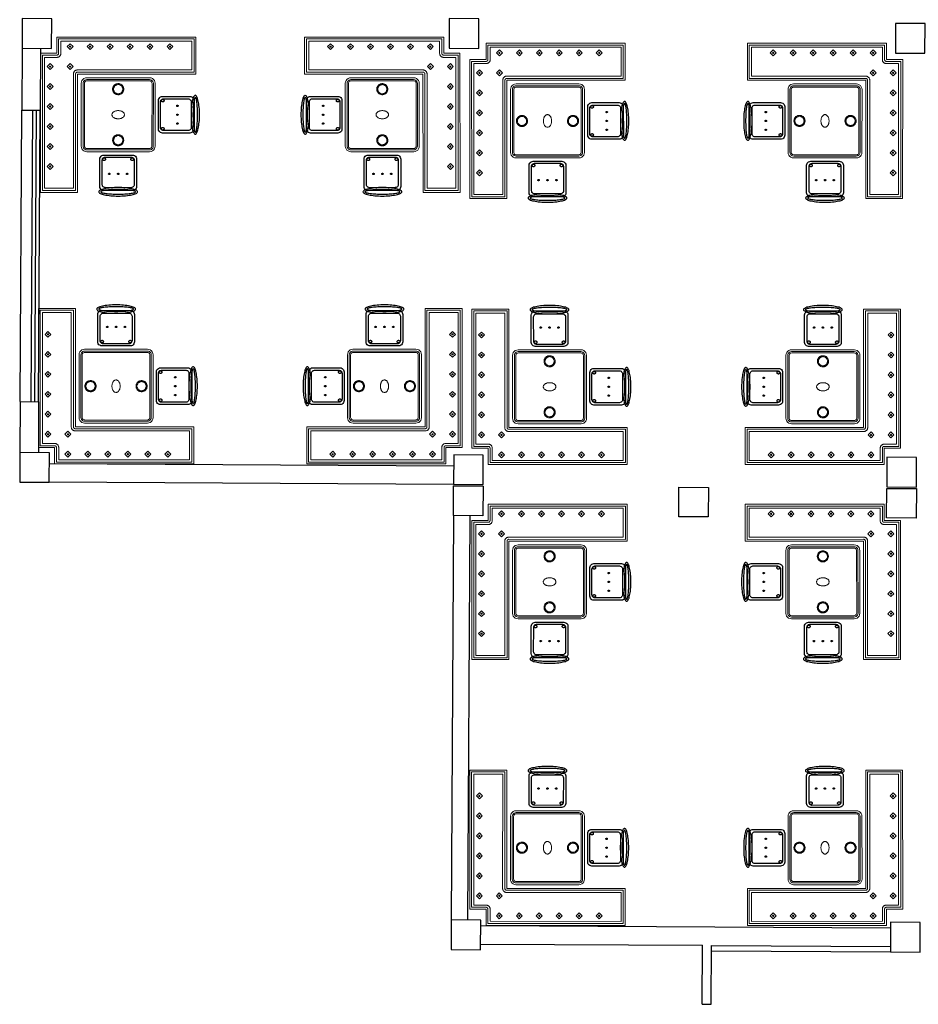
# Model space of a CAD drawing. Header units: metres. Extents: x 2232.4 to 2275.2, y 411.9 to 437.5.
# Tile 1 of 34: x 2232.4 to 2244.6, y 412.4 to 425.7. Entities that reach past the tile are written whole.
import ezdxf

# ---------------------------------------------------------------- set-up
doc = ezdxf.new("R2010")
doc.units = ezdxf.units.M
for name, color, linetype in [('CL', 40, 'Continuous'), ('DOOR', 5, 'Continuous'), ('RP_CHAIRS', 7, 'Continuous'), ('WALL NEW', 40, 'Continuous')]:
    doc.layers.add(name, color=color, linetype=linetype)
doc.layers.add('NC_N1_BANQUETTES', color=7, linetype='Continuous', lineweight=13)
doc.layers.add('NC_N1_TABLES', color=7, linetype='Continuous', lineweight=13)

# ---------------------------------------------------------------- blocks, each defined once
blk = doc.blocks.new('NC_N1_ANNEX_L_BANQUETTE')
at = {"color": 0, "linetype": 'Continuous', "lineweight": -2}
for points in [[(-1.05, -0.83), (-1.05, 1.05), (-0.55, 1.05), (-0.55, -0.55), (1.05, -0.55), (1.05, -1.05), (-0.83, -1.05), (-0.83, -0.83)], [(-1.025, -0.805), (-1.025, 1.025), (-0.575, 1.025), (-0.575, -0.55), (-0.575, -0.552), (-0.575, -0.555), (-0.574, -0.557), (-0.573, -0.56), (-0.572, -0.562), (-0.571, -0.564), (-0.569, -0.566), (-0.568, -0.568), (-0.566, -0.569), (-0.564, -0.571), (-0.562, -0.572), (-0.56, -0.573), (-0.557, -0.574), (-0.555, -0.575), (-0.552, -0.575), (-0.55, -0.575), (1.025, -0.575), (1.025, -1.025), (-0.805, -1.025), (-0.805, -0.83), (-0.805, -0.828), (-0.805, -0.825), (-0.806, -0.823), (-0.807, -0.82), (-0.808, -0.818), (-0.809, -0.816), (-0.811, -0.814), (-0.812, -0.812), (-0.814, -0.811), (-0.816, -0.809), (-0.818, -0.808), (-0.82, -0.807), (-0.823, -0.806), (-0.825, -0.805), (-0.828, -0.805), (-0.83, -0.805)], [(-0.995, -0.775), (-0.995, 0.995), (-0.605, 0.995), (-0.605, -0.55), (-0.605, -0.555), (-0.604, -0.561), (-0.603, -0.566), (-0.601, -0.571), (-0.599, -0.576), (-0.596, -0.581), (-0.593, -0.585), (-0.589, -0.589), (-0.585, -0.593), (-0.581, -0.596), (-0.576, -0.599), (-0.571, -0.601), (-0.566, -0.603), (-0.561, -0.604), (-0.555, -0.605), (-0.55, -0.605), (0.995, -0.605), (0.995, -0.995), (-0.775, -0.995), (-0.775, -0.83), (-0.775, -0.825), (-0.776, -0.819), (-0.777, -0.814), (-0.779, -0.809), (-0.781, -0.804), (-0.784, -0.799), (-0.787, -0.795), (-0.791, -0.791), (-0.795, -0.787), (-0.799, -0.784), (-0.804, -0.781), (-0.809, -0.779), (-0.814, -0.777), (-0.819, -0.776), (-0.825, -0.775), (-0.83, -0.775)], [(-0.92, 0.66), (-0.88, 0.7), (-0.92, 0.74), (-0.96, 0.7)], [(-0.912, 0.7), (-0.912, 0.699), (-0.912, 0.698), (-0.912, 0.698), (-0.913, 0.697), (-0.913, 0.696), (-0.913, 0.696), (-0.914, 0.695), (-0.914, 0.694), (-0.915, 0.694), (-0.916, 0.693), (-0.916, 0.693), (-0.917, 0.693), (-0.918, 0.692), (-0.918, 0.692), (-0.919, 0.692), (-0.92, 0.692), (-0.921, 0.692), (-0.922, 0.692), (-0.922, 0.692), (-0.923, 0.693), (-0.924, 0.693), (-0.924, 0.693), (-0.925, 0.694), (-0.926, 0.694), (-0.926, 0.695), (-0.927, 0.696), (-0.927, 0.696), (-0.927, 0.697), (-0.928, 0.698), (-0.928, 0.698), (-0.928, 0.699), (-0.928, 0.7), (-0.928, 0.701), (-0.928, 0.702), (-0.928, 0.702), (-0.927, 0.703), (-0.927, 0.704), (-0.927, 0.704), (-0.926, 0.705), (-0.926, 0.706), (-0.925, 0.706), (-0.924, 0.707), (-0.924, 0.707), (-0.923, 0.707), (-0.922, 0.708), (-0.922, 0.708), (-0.921, 0.708), (-0.92, 0.708), (-0.919, 0.708), (-0.918, 0.708), (-0.918, 0.708), (-0.917, 0.707), (-0.916, 0.707), (-0.916, 0.707), (-0.915, 0.706), (-0.914, 0.706), (-0.914, 0.705), (-0.913, 0.704), (-0.913, 0.704), (-0.913, 0.703), (-0.912, 0.702), (-0.912, 0.702), (-0.912, 0.701)], [(-0.92, 0.39), (-0.88, 0.43), (-0.92, 0.47), (-0.96, 0.43)], [(-0.912, 0.43), (-0.912, 0.429), (-0.912, 0.428), (-0.912, 0.428), (-0.913, 0.427), (-0.913, 0.426), (-0.913, 0.426), (-0.914, 0.425), (-0.914, 0.424), (-0.915, 0.424), (-0.916, 0.423), (-0.916, 0.423), (-0.917, 0.423), (-0.918, 0.422), (-0.918, 0.422), (-0.919, 0.422), (-0.92, 0.422), (-0.921, 0.422), (-0.922, 0.422), (-0.922, 0.422), (-0.923, 0.423), (-0.924, 0.423), (-0.924, 0.423), (-0.925, 0.424), (-0.926, 0.424), (-0.926, 0.425), (-0.927, 0.426), (-0.927, 0.426), (-0.927, 0.427), (-0.928, 0.428), (-0.928, 0.428), (-0.928, 0.429), (-0.928, 0.43), (-0.928, 0.431), (-0.928, 0.432), (-0.928, 0.432), (-0.927, 0.433), (-0.927, 0.434), (-0.927, 0.434), (-0.926, 0.435), (-0.926, 0.436), (-0.925, 0.436), (-0.924, 0.437), (-0.924, 0.437), (-0.923, 0.437), (-0.922, 0.438), (-0.922, 0.438), (-0.921, 0.438), (-0.92, 0.438), (-0.919, 0.438), (-0.918, 0.438), (-0.918, 0.438), (-0.917, 0.437), (-0.916, 0.437), (-0.916, 0.437), (-0.915, 0.436), (-0.914, 0.436), (-0.914, 0.435), (-0.913, 0.434), (-0.913, 0.434), (-0.913, 0.433), (-0.912, 0.432), (-0.912, 0.432), (-0.912, 0.431)], [(-0.92, 0.12), (-0.88, 0.16), (-0.92, 0.2), (-0.96, 0.16)], [(-0.912, 0.16), (-0.912, 0.159), (-0.912, 0.158), (-0.912, 0.158), (-0.913, 0.157), (-0.913, 0.156), (-0.913, 0.156), (-0.914, 0.155), (-0.914, 0.154), (-0.915, 0.154), (-0.916, 0.153), (-0.916, 0.153), (-0.917, 0.153), (-0.918, 0.152), (-0.918, 0.152), (-0.919, 0.152), (-0.92, 0.152), (-0.921, 0.152), (-0.922, 0.152), (-0.922, 0.152), (-0.923, 0.153), (-0.924, 0.153), (-0.924, 0.153), (-0.925, 0.154), (-0.926, 0.154), (-0.926, 0.155), (-0.927, 0.156), (-0.927, 0.156), (-0.927, 0.157), (-0.928, 0.158), (-0.928, 0.158), (-0.928, 0.159), (-0.928, 0.16), (-0.928, 0.161), (-0.928, 0.162), (-0.928, 0.162), (-0.927, 0.163), (-0.927, 0.164), (-0.927, 0.164), (-0.926, 0.165), (-0.926, 0.166), (-0.925, 0.166), (-0.924, 0.167), (-0.924, 0.167), (-0.923, 0.167), (-0.922, 0.168), (-0.922, 0.168), (-0.921, 0.168), (-0.92, 0.168), (-0.919, 0.168), (-0.918, 0.168), (-0.918, 0.168), (-0.917, 0.167), (-0.916, 0.167), (-0.916, 0.167), (-0.915, 0.166), (-0.914, 0.166), (-0.914, 0.165), (-0.913, 0.164), (-0.913, 0.164), (-0.913, 0.163), (-0.912, 0.162), (-0.912, 0.162), (-0.912, 0.161)], [(-0.92, -0.15), (-0.88, -0.11), (-0.92, -0.07), (-0.96, -0.11)], [(-0.912, -0.11), (-0.912, -0.111), (-0.912, -0.112), (-0.912, -0.112), (-0.913, -0.113), (-0.913, -0.114), (-0.913, -0.114), (-0.914, -0.115), (-0.914, -0.116), (-0.915, -0.116), (-0.916, -0.117), (-0.916, -0.117), (-0.917, -0.117), (-0.918, -0.118), (-0.918, -0.118), (-0.919, -0.118), (-0.92, -0.118), (-0.921, -0.118), (-0.922, -0.118), (-0.922, -0.118), (-0.923, -0.117), (-0.924, -0.117), (-0.924, -0.117), (-0.925, -0.116), (-0.926, -0.116), (-0.926, -0.115), (-0.927, -0.114), (-0.927, -0.114), (-0.927, -0.113), (-0.928, -0.112), (-0.928, -0.112), (-0.928, -0.111), (-0.928, -0.11), (-0.928, -0.109), (-0.928, -0.108), (-0.928, -0.108), (-0.927, -0.107), (-0.927, -0.106), (-0.927, -0.106), (-0.926, -0.105), (-0.926, -0.104), (-0.925, -0.104), (-0.924, -0.103), (-0.924, -0.103), (-0.923, -0.103), (-0.922, -0.102), (-0.922, -0.102), (-0.921, -0.102), (-0.92, -0.102), (-0.919, -0.102), (-0.918, -0.102), (-0.918, -0.102), (-0.917, -0.103), (-0.916, -0.103), (-0.916, -0.103), (-0.915, -0.104), (-0.914, -0.104), (-0.914, -0.105), (-0.913, -0.106), (-0.913, -0.106), (-0.913, -0.107), (-0.912, -0.108), (-0.912, -0.108), (-0.912, -0.109)], [(-0.92, -0.42), (-0.88, -0.38), (-0.92, -0.34), (-0.96, -0.38)], [(-0.912, -0.38), (-0.912, -0.381), (-0.912, -0.382), (-0.912, -0.382), (-0.913, -0.383), (-0.913, -0.384), (-0.913, -0.384), (-0.914, -0.385), (-0.914, -0.386), (-0.915, -0.386), (-0.916, -0.387), (-0.916, -0.387), (-0.917, -0.387), (-0.918, -0.388), (-0.918, -0.388), (-0.919, -0.388), (-0.92, -0.388), (-0.921, -0.388), (-0.922, -0.388), (-0.922, -0.388), (-0.923, -0.387), (-0.924, -0.387), (-0.924, -0.387), (-0.925, -0.386), (-0.926, -0.386), (-0.926, -0.385), (-0.927, -0.384), (-0.927, -0.384), (-0.927, -0.383), (-0.928, -0.382), (-0.928, -0.382), (-0.928, -0.381), (-0.928, -0.38), (-0.928, -0.379), (-0.928, -0.378), (-0.928, -0.378), (-0.927, -0.377), (-0.927, -0.376), (-0.927, -0.376), (-0.926, -0.375), (-0.926, -0.374), (-0.925, -0.374), (-0.924, -0.373), (-0.924, -0.373), (-0.923, -0.373), (-0.922, -0.372), (-0.922, -0.372), (-0.921, -0.372), (-0.92, -0.372), (-0.919, -0.372), (-0.918, -0.372), (-0.918, -0.372), (-0.917, -0.373), (-0.916, -0.373), (-0.916, -0.373), (-0.915, -0.374), (-0.914, -0.374), (-0.914, -0.375), (-0.913, -0.376), (-0.913, -0.376), (-0.913, -0.377), (-0.912, -0.378), (-0.912, -0.378), (-0.912, -0.379)], [(-0.92, -0.69), (-0.88, -0.65), (-0.92, -0.61), (-0.96, -0.65)], [(-0.912, -0.65), (-0.912, -0.651), (-0.912, -0.652), (-0.912, -0.652), (-0.913, -0.653), (-0.913, -0.654), (-0.913, -0.654), (-0.914, -0.655), (-0.914, -0.656), (-0.915, -0.656), (-0.916, -0.657), (-0.916, -0.657), (-0.917, -0.657), (-0.918, -0.658), (-0.918, -0.658), (-0.919, -0.658), (-0.92, -0.658), (-0.921, -0.658), (-0.922, -0.658), (-0.922, -0.658), (-0.923, -0.657), (-0.924, -0.657), (-0.924, -0.657), (-0.925, -0.656), (-0.926, -0.656), (-0.926, -0.655), (-0.927, -0.654), (-0.927, -0.654), (-0.927, -0.653), (-0.928, -0.652), (-0.928, -0.652), (-0.928, -0.651), (-0.928, -0.65), (-0.928, -0.649), (-0.928, -0.648), (-0.928, -0.648), (-0.927, -0.647), (-0.927, -0.646), (-0.927, -0.646), (-0.926, -0.645), (-0.926, -0.644), (-0.925, -0.644), (-0.924, -0.643), (-0.924, -0.643), (-0.923, -0.643), (-0.922, -0.642), (-0.922, -0.642), (-0.921, -0.642), (-0.92, -0.642), (-0.919, -0.642), (-0.918, -0.642), (-0.918, -0.642), (-0.917, -0.643), (-0.916, -0.643), (-0.916, -0.643), (-0.915, -0.644), (-0.914, -0.644), (-0.914, -0.645), (-0.913, -0.646), (-0.913, -0.646), (-0.913, -0.647), (-0.912, -0.648), (-0.912, -0.648), (-0.912, -0.649)], [(-0.65, -0.69), (-0.61, -0.65), (-0.65, -0.61), (-0.69, -0.65)], [(-0.642, -0.65), (-0.642, -0.651), (-0.642, -0.652), (-0.642, -0.652), (-0.643, -0.653), (-0.643, -0.654), (-0.643, -0.654), (-0.644, -0.655), (-0.644, -0.656), (-0.645, -0.656), (-0.646, -0.657), (-0.646, -0.657), (-0.647, -0.657), (-0.648, -0.658), (-0.648, -0.658), (-0.649, -0.658), (-0.65, -0.658), (-0.651, -0.658), (-0.652, -0.658), (-0.652, -0.658), (-0.653, -0.657), (-0.654, -0.657), (-0.654, -0.657), (-0.655, -0.656), (-0.656, -0.656), (-0.656, -0.655), (-0.657, -0.654), (-0.657, -0.654), (-0.657, -0.653), (-0.658, -0.652), (-0.658, -0.652), (-0.658, -0.651), (-0.658, -0.65), (-0.658, -0.649), (-0.658, -0.648), (-0.658, -0.648), (-0.657, -0.647), (-0.657, -0.646), (-0.657, -0.646), (-0.656, -0.645), (-0.656, -0.644), (-0.655, -0.644), (-0.654, -0.643), (-0.654, -0.643), (-0.653, -0.643), (-0.652, -0.642), (-0.652, -0.642), (-0.651, -0.642), (-0.65, -0.642), (-0.649, -0.642), (-0.648, -0.642), (-0.648, -0.642), (-0.647, -0.643), (-0.646, -0.643), (-0.646, -0.643), (-0.645, -0.644), (-0.644, -0.644), (-0.644, -0.645), (-0.643, -0.646), (-0.643, -0.646), (-0.643, -0.647), (-0.642, -0.648), (-0.642, -0.648), (-0.642, -0.649)], [(-0.65, -0.96), (-0.61, -0.92), (-0.65, -0.88), (-0.69, -0.92)], [(-0.642, -0.92), (-0.642, -0.921), (-0.642, -0.922), (-0.642, -0.922), (-0.643, -0.923), (-0.643, -0.924), (-0.643, -0.924), (-0.644, -0.925), (-0.644, -0.926), (-0.645, -0.926), (-0.646, -0.927), (-0.646, -0.927), (-0.647, -0.927), (-0.648, -0.928), (-0.648, -0.928), (-0.649, -0.928), (-0.65, -0.928), (-0.651, -0.928), (-0.652, -0.928), (-0.652, -0.928), (-0.653, -0.927), (-0.654, -0.927), (-0.654, -0.927), (-0.655, -0.926), (-0.656, -0.926), (-0.656, -0.925), (-0.657, -0.924), (-0.657, -0.924), (-0.657, -0.923), (-0.658, -0.922), (-0.658, -0.922), (-0.658, -0.921), (-0.658, -0.92), (-0.658, -0.919), (-0.658, -0.918), (-0.658, -0.918), (-0.657, -0.917), (-0.657, -0.916), (-0.657, -0.916), (-0.656, -0.915), (-0.656, -0.914), (-0.655, -0.914), (-0.654, -0.913), (-0.654, -0.913), (-0.653, -0.913), (-0.652, -0.912), (-0.652, -0.912), (-0.651, -0.912), (-0.65, -0.912), (-0.649, -0.912), (-0.648, -0.912), (-0.648, -0.912), (-0.647, -0.913), (-0.646, -0.913), (-0.646, -0.913), (-0.645, -0.914), (-0.644, -0.914), (-0.644, -0.915), (-0.643, -0.916), (-0.643, -0.916), (-0.643, -0.917), (-0.642, -0.918), (-0.642, -0.918), (-0.642, -0.919)], [(-0.38, -0.96), (-0.34, -0.92), (-0.38, -0.88), (-0.42, -0.92)], [(-0.372, -0.92), (-0.372, -0.921), (-0.372, -0.922), (-0.372, -0.922), (-0.373, -0.923), (-0.373, -0.924), (-0.373, -0.924), (-0.374, -0.925), (-0.374, -0.926), (-0.375, -0.926), (-0.376, -0.927), (-0.376, -0.927), (-0.377, -0.927), (-0.378, -0.928), (-0.378, -0.928), (-0.379, -0.928), (-0.38, -0.928), (-0.381, -0.928), (-0.382, -0.928), (-0.382, -0.928), (-0.383, -0.927), (-0.384, -0.927), (-0.384, -0.927), (-0.385, -0.926), (-0.386, -0.926), (-0.386, -0.925), (-0.387, -0.924), (-0.387, -0.924), (-0.387, -0.923), (-0.388, -0.922), (-0.388, -0.922), (-0.388, -0.921), (-0.388, -0.92), (-0.388, -0.919), (-0.388, -0.918), (-0.388, -0.918), (-0.387, -0.917), (-0.387, -0.916), (-0.387, -0.916), (-0.386, -0.915), (-0.386, -0.914), (-0.385, -0.914), (-0.384, -0.913), (-0.384, -0.913), (-0.383, -0.913), (-0.382, -0.912), (-0.382, -0.912), (-0.381, -0.912), (-0.38, -0.912), (-0.379, -0.912), (-0.378, -0.912), (-0.378, -0.912), (-0.377, -0.913), (-0.376, -0.913), (-0.376, -0.913), (-0.375, -0.914), (-0.374, -0.914), (-0.374, -0.915), (-0.373, -0.916), (-0.373, -0.916), (-0.373, -0.917), (-0.372, -0.918), (-0.372, -0.918), (-0.372, -0.919)], [(-0.11, -0.96), (-0.07, -0.92), (-0.11, -0.88), (-0.15, -0.92)], [(-0.102, -0.92), (-0.102, -0.921), (-0.102, -0.922), (-0.102, -0.922), (-0.103, -0.923), (-0.103, -0.924), (-0.103, -0.924), (-0.104, -0.925), (-0.104, -0.926), (-0.105, -0.926), (-0.106, -0.927), (-0.106, -0.927), (-0.107, -0.927), (-0.108, -0.928), (-0.108, -0.928), (-0.109, -0.928), (-0.11, -0.928), (-0.111, -0.928), (-0.112, -0.928), (-0.112, -0.928), (-0.113, -0.927), (-0.114, -0.927), (-0.114, -0.927), (-0.115, -0.926), (-0.116, -0.926), (-0.116, -0.925), (-0.117, -0.924), (-0.117, -0.924), (-0.117, -0.923), (-0.118, -0.922), (-0.118, -0.922), (-0.118, -0.921), (-0.118, -0.92), (-0.118, -0.919), (-0.118, -0.918), (-0.118, -0.918), (-0.117, -0.917), (-0.117, -0.916), (-0.117, -0.916), (-0.116, -0.915), (-0.116, -0.914), (-0.115, -0.914), (-0.114, -0.913), (-0.114, -0.913), (-0.113, -0.913), (-0.112, -0.912), (-0.112, -0.912), (-0.111, -0.912), (-0.11, -0.912), (-0.109, -0.912), (-0.108, -0.912), (-0.108, -0.912), (-0.107, -0.913), (-0.106, -0.913), (-0.106, -0.913), (-0.105, -0.914), (-0.104, -0.914), (-0.104, -0.915), (-0.103, -0.916), (-0.103, -0.916), (-0.103, -0.917), (-0.102, -0.918), (-0.102, -0.918), (-0.102, -0.919)], [(0.16, -0.96), (0.2, -0.92), (0.16, -0.88), (0.12, -0.92)], [(0.168, -0.92), (0.168, -0.921), (0.168, -0.922), (0.168, -0.922), (0.167, -0.923), (0.167, -0.924), (0.167, -0.924), (0.166, -0.925), (0.166, -0.926), (0.165, -0.926), (0.164, -0.927), (0.164, -0.927), (0.163, -0.927), (0.162, -0.928), (0.162, -0.928), (0.161, -0.928), (0.16, -0.928), (0.159, -0.928), (0.158, -0.928), (0.158, -0.928), (0.157, -0.927), (0.156, -0.927), (0.156, -0.927), (0.155, -0.926), (0.154, -0.926), (0.154, -0.925), (0.153, -0.924), (0.153, -0.924), (0.153, -0.923), (0.152, -0.922), (0.152, -0.922), (0.152, -0.921), (0.152, -0.92), (0.152, -0.919), (0.152, -0.918), (0.152, -0.918), (0.153, -0.917), (0.153, -0.916), (0.153, -0.916), (0.154, -0.915), (0.154, -0.914), (0.155, -0.914), (0.156, -0.913), (0.156, -0.913), (0.157, -0.913), (0.158, -0.912), (0.158, -0.912), (0.159, -0.912), (0.16, -0.912), (0.161, -0.912), (0.162, -0.912), (0.162, -0.912), (0.163, -0.913), (0.164, -0.913), (0.164, -0.913), (0.165, -0.914), (0.166, -0.914), (0.166, -0.915), (0.167, -0.916), (0.167, -0.916), (0.167, -0.917), (0.168, -0.918), (0.168, -0.918), (0.168, -0.919)], [(0.43, -0.96), (0.47, -0.92), (0.43, -0.88), (0.39, -0.92)], [(0.438, -0.92), (0.438, -0.921), (0.438, -0.922), (0.438, -0.922), (0.437, -0.923), (0.437, -0.924), (0.437, -0.924), (0.436, -0.925), (0.436, -0.926), (0.435, -0.926), (0.434, -0.927), (0.434, -0.927), (0.433, -0.927), (0.432, -0.928), (0.432, -0.928), (0.431, -0.928), (0.43, -0.928), (0.429, -0.928), (0.428, -0.928), (0.428, -0.928), (0.427, -0.927), (0.426, -0.927), (0.426, -0.927), (0.425, -0.926), (0.424, -0.926), (0.424, -0.925), (0.423, -0.924), (0.423, -0.924), (0.423, -0.923), (0.422, -0.922), (0.422, -0.922), (0.422, -0.921), (0.422, -0.92), (0.422, -0.919), (0.422, -0.918), (0.422, -0.918), (0.423, -0.917), (0.423, -0.916), (0.423, -0.916), (0.424, -0.915), (0.424, -0.914), (0.425, -0.914), (0.426, -0.913), (0.426, -0.913), (0.427, -0.913), (0.428, -0.912), (0.428, -0.912), (0.429, -0.912), (0.43, -0.912), (0.431, -0.912), (0.432, -0.912), (0.432, -0.912), (0.433, -0.913), (0.434, -0.913), (0.434, -0.913), (0.435, -0.914), (0.436, -0.914), (0.436, -0.915), (0.437, -0.916), (0.437, -0.916), (0.437, -0.917), (0.438, -0.918), (0.438, -0.918), (0.438, -0.919)], [(0.7, -0.96), (0.74, -0.92), (0.7, -0.88), (0.66, -0.92)], [(0.708, -0.92), (0.708, -0.921), (0.708, -0.922), (0.708, -0.922), (0.707, -0.923), (0.707, -0.924), (0.707, -0.924), (0.706, -0.925), (0.706, -0.926), (0.705, -0.926), (0.704, -0.927), (0.704, -0.927), (0.703, -0.927), (0.702, -0.928), (0.702, -0.928), (0.701, -0.928), (0.7, -0.928), (0.699, -0.928), (0.698, -0.928), (0.698, -0.928), (0.697, -0.927), (0.696, -0.927), (0.696, -0.927), (0.695, -0.926), (0.694, -0.926), (0.694, -0.925), (0.693, -0.924), (0.693, -0.924), (0.693, -0.923), (0.692, -0.922), (0.692, -0.922), (0.692, -0.921), (0.692, -0.92), (0.692, -0.919), (0.692, -0.918), (0.692, -0.918), (0.693, -0.917), (0.693, -0.916), (0.693, -0.916), (0.694, -0.915), (0.694, -0.914), (0.695, -0.914), (0.696, -0.913), (0.696, -0.913), (0.697, -0.913), (0.698, -0.912), (0.698, -0.912), (0.699, -0.912), (0.7, -0.912), (0.701, -0.912), (0.702, -0.912), (0.702, -0.912), (0.703, -0.913), (0.704, -0.913), (0.704, -0.913), (0.705, -0.914), (0.706, -0.914), (0.706, -0.915), (0.707, -0.916), (0.707, -0.916), (0.707, -0.917), (0.708, -0.918), (0.708, -0.918), (0.708, -0.919)]]:
    blk.add_lwpolyline(points, close=True, dxfattribs=at)
blk = doc.blocks.new('NC_N1_TABLE_SQUARE')
at = {"color": 0, "linetype": 'Continuous', "lineweight": -2}
for points in [[(0.425, -0.5), (-0.425, -0.5), (-0.444, -0.497), (-0.463, -0.49), (-0.478, -0.478), (-0.49, -0.463), (-0.497, -0.444), (-0.5, -0.425), (-0.5, 0.425), (-0.497, 0.444), (-0.49, 0.463), (-0.478, 0.478), (-0.463, 0.49), (-0.444, 0.497), (-0.425, 0.5), (0.425, 0.5), (0.444, 0.497), (0.463, 0.49), (0.478, 0.478), (0.49, 0.463), (0.497, 0.444), (0.5, 0.425), (0.5, -0.425), (0.497, -0.444), (0.49, -0.463), (0.478, -0.478), (0.463, -0.49), (0.444, -0.497)], [(0.423, -0.475), (-0.423, -0.475), (-0.438, -0.473), (-0.45, -0.468), (-0.46, -0.46), (-0.468, -0.45), (-0.473, -0.438), (-0.475, -0.423), (-0.475, 0.423), (-0.473, 0.438), (-0.468, 0.45), (-0.46, 0.46), (-0.45, 0.468), (-0.438, 0.473), (-0.423, 0.475), (0.423, 0.475), (0.438, 0.473), (0.45, 0.468), (0.46, 0.46), (0.468, 0.45), (0.473, 0.438), (0.475, 0.423), (0.475, -0.423), (0.473, -0.438), (0.468, -0.45), (0.46, -0.46), (0.45, -0.468), (0.438, -0.473)], [(0.422, -0.457), (-0.422, -0.457), (-0.433, -0.456), (-0.441, -0.452), (-0.447, -0.447), (-0.452, -0.441), (-0.456, -0.433), (-0.457, -0.422), (-0.457, 0.422), (-0.456, 0.433), (-0.452, 0.441), (-0.447, 0.447), (-0.441, 0.452), (-0.433, 0.456), (-0.422, 0.457), (0.422, 0.457), (0.433, 0.456), (0.441, 0.452), (0.447, 0.447), (0.452, 0.441), (0.456, 0.433), (0.457, 0.422), (0.457, -0.422), (0.456, -0.433), (0.452, -0.441), (0.447, -0.447), (0.441, -0.452), (0.433, -0.456)], [(0.075, 0.345), (0.075, 0.338), (0.074, 0.33), (0.072, 0.323), (0.069, 0.316), (0.066, 0.31), (0.062, 0.303), (0.058, 0.297), (0.053, 0.292), (0.048, 0.287), (0.042, 0.283), (0.035, 0.279), (0.029, 0.276), (0.022, 0.273), (0.015, 0.271), (0.007, 0.27), (0, 0.27), (-0.007, 0.27), (-0.015, 0.271), (-0.022, 0.273), (-0.029, 0.276), (-0.035, 0.279), (-0.042, 0.283), (-0.048, 0.287), (-0.053, 0.292), (-0.058, 0.297), (-0.062, 0.303), (-0.066, 0.31), (-0.069, 0.316), (-0.072, 0.323), (-0.074, 0.33), (-0.075, 0.338), (-0.075, 0.345), (-0.075, 0.352), (-0.074, 0.36), (-0.072, 0.367), (-0.069, 0.374), (-0.066, 0.38), (-0.062, 0.387), (-0.058, 0.393), (-0.053, 0.398), (-0.048, 0.403), (-0.042, 0.407), (-0.035, 0.411), (-0.029, 0.414), (-0.022, 0.417), (-0.015, 0.419), (-0.007, 0.42), (0, 0.42), (0.007, 0.42), (0.015, 0.419), (0.022, 0.417), (0.029, 0.414), (0.035, 0.411), (0.042, 0.407), (0.048, 0.403), (0.053, 0.398), (0.058, 0.393), (0.062, 0.387), (0.066, 0.38), (0.069, 0.374), (0.072, 0.367), (0.074, 0.36), (0.075, 0.352)], [(0.062, 0.345), (0.062, 0.339), (0.061, 0.333), (0.059, 0.327), (0.057, 0.321), (0.055, 0.316), (0.052, 0.311), (0.048, 0.306), (0.044, 0.301), (0.039, 0.297), (0.034, 0.293), (0.029, 0.29), (0.024, 0.288), (0.018, 0.286), (0.012, 0.284), (0.006, 0.283), (0, 0.283), (-0.006, 0.283), (-0.012, 0.284), (-0.018, 0.286), (-0.024, 0.288), (-0.029, 0.29), (-0.034, 0.293), (-0.039, 0.297), (-0.044, 0.301), (-0.048, 0.306), (-0.052, 0.311), (-0.055, 0.316), (-0.057, 0.321), (-0.059, 0.327), (-0.061, 0.333), (-0.062, 0.339), (-0.062, 0.345), (-0.062, 0.351), (-0.061, 0.357), (-0.059, 0.363), (-0.057, 0.369), (-0.055, 0.374), (-0.052, 0.379), (-0.048, 0.384), (-0.044, 0.389), (-0.039, 0.393), (-0.034, 0.397), (-0.029, 0.4), (-0.024, 0.402), (-0.018, 0.404), (-0.012, 0.406), (-0.006, 0.407), (0, 0.407), (0.006, 0.407), (0.012, 0.406), (0.018, 0.404), (0.024, 0.402), (0.029, 0.4), (0.034, 0.397), (0.039, 0.393), (0.044, 0.389), (0.048, 0.384), (0.052, 0.379), (0.055, 0.374), (0.057, 0.369), (0.059, 0.363), (0.061, 0.357), (0.062, 0.351)], [(0.085, 0), (0.085, 0.005), (0.083, 0.011), (0.081, 0.016), (0.079, 0.021), (0.075, 0.026), (0.071, 0.031), (0.066, 0.035), (0.06, 0.039), (0.054, 0.043), (0.047, 0.046), (0.04, 0.049), (0.033, 0.051), (0.025, 0.053), (0.017, 0.054), (0.008, 0.055), (0, 0.055), (-0.008, 0.055), (-0.017, 0.054), (-0.025, 0.053), (-0.033, 0.051), (-0.04, 0.049), (-0.047, 0.046), (-0.054, 0.043), (-0.06, 0.039), (-0.066, 0.035), (-0.071, 0.031), (-0.075, 0.026), (-0.079, 0.021), (-0.081, 0.016), (-0.083, 0.011), (-0.085, 0.005), (-0.085, 0), (-0.085, -0.005), (-0.083, -0.011), (-0.081, -0.016), (-0.079, -0.021), (-0.075, -0.026), (-0.071, -0.031), (-0.066, -0.035), (-0.06, -0.039), (-0.054, -0.043), (-0.047, -0.046), (-0.04, -0.049), (-0.033, -0.051), (-0.025, -0.053), (-0.017, -0.054), (-0.008, -0.055), (0, -0.055), (0.008, -0.055), (0.017, -0.054), (0.025, -0.053), (0.033, -0.051), (0.04, -0.049), (0.047, -0.046), (0.054, -0.043), (0.06, -0.039), (0.066, -0.035), (0.071, -0.031), (0.075, -0.026), (0.079, -0.021), (0.081, -0.016), (0.083, -0.011), (0.085, -0.005)], [(0.075, -0.345), (0.075, -0.352), (0.074, -0.36), (0.072, -0.367), (0.069, -0.374), (0.066, -0.38), (0.062, -0.387), (0.058, -0.393), (0.053, -0.398), (0.048, -0.403), (0.042, -0.407), (0.035, -0.411), (0.029, -0.414), (0.022, -0.417), (0.015, -0.419), (0.007, -0.42), (0, -0.42), (-0.007, -0.42), (-0.015, -0.419), (-0.022, -0.417), (-0.029, -0.414), (-0.035, -0.411), (-0.042, -0.407), (-0.048, -0.403), (-0.053, -0.398), (-0.058, -0.393), (-0.062, -0.387), (-0.066, -0.38), (-0.069, -0.374), (-0.072, -0.367), (-0.074, -0.36), (-0.075, -0.352), (-0.075, -0.345), (-0.075, -0.338), (-0.074, -0.33), (-0.072, -0.323), (-0.069, -0.316), (-0.066, -0.31), (-0.062, -0.303), (-0.058, -0.297), (-0.053, -0.292), (-0.048, -0.287), (-0.042, -0.283), (-0.035, -0.279), (-0.029, -0.276), (-0.022, -0.273), (-0.015, -0.271), (-0.007, -0.27), (0, -0.27), (0.007, -0.27), (0.015, -0.271), (0.022, -0.273), (0.029, -0.276), (0.035, -0.279), (0.042, -0.283), (0.048, -0.287), (0.053, -0.292), (0.058, -0.297), (0.062, -0.303), (0.066, -0.31), (0.069, -0.316), (0.072, -0.323), (0.074, -0.33), (0.075, -0.338)], [(0.062, -0.345), (0.062, -0.351), (0.061, -0.357), (0.059, -0.363), (0.057, -0.369), (0.055, -0.374), (0.052, -0.379), (0.048, -0.384), (0.044, -0.389), (0.039, -0.393), (0.034, -0.397), (0.029, -0.4), (0.024, -0.402), (0.018, -0.404), (0.012, -0.406), (0.006, -0.407), (0, -0.407), (-0.006, -0.407), (-0.012, -0.406), (-0.018, -0.404), (-0.024, -0.402), (-0.029, -0.4), (-0.034, -0.397), (-0.039, -0.393), (-0.044, -0.389), (-0.048, -0.384), (-0.052, -0.379), (-0.055, -0.374), (-0.057, -0.369), (-0.059, -0.363), (-0.061, -0.357), (-0.062, -0.351), (-0.062, -0.345), (-0.062, -0.339), (-0.061, -0.333), (-0.059, -0.327), (-0.057, -0.321), (-0.055, -0.316), (-0.052, -0.311), (-0.048, -0.306), (-0.044, -0.301), (-0.039, -0.297), (-0.034, -0.293), (-0.029, -0.29), (-0.024, -0.288), (-0.018, -0.286), (-0.012, -0.284), (-0.006, -0.283), (0, -0.283), (0.006, -0.283), (0.012, -0.284), (0.018, -0.286), (0.024, -0.288), (0.029, -0.29), (0.034, -0.293), (0.039, -0.297), (0.044, -0.301), (0.048, -0.306), (0.052, -0.311), (0.055, -0.316), (0.057, -0.321), (0.059, -0.327), (0.061, -0.333), (0.062, -0.339)]]:
    blk.add_lwpolyline(points, close=True, dxfattribs=at)
blk = doc.blocks.new('RP_CLASSIC_CHAIR')
at = {"color": 0, "linetype": 'Continuous', "lineweight": -2}
for points in [[(0.262, 0.222), (0.261, 0.228), (0.257, 0.233), (0.251, 0.239), (0.242, 0.244), (0.231, 0.249), (0.218, 0.254), (0.203, 0.258), (0.185, 0.262), (0.166, 0.266), (0.146, 0.269), (0.124, 0.272), (0.1, 0.275), (0.076, 0.277), (0.051, 0.278), (0.026, 0.279), (0, 0.279), (-0.026, 0.279), (-0.051, 0.278), (-0.076, 0.277), (-0.1, 0.275), (-0.124, 0.272), (-0.146, 0.269), (-0.166, 0.266), (-0.185, 0.262), (-0.203, 0.258), (-0.218, 0.254), (-0.231, 0.249), (-0.242, 0.244), (-0.251, 0.239), (-0.257, 0.233), (-0.261, 0.228), (-0.262, 0.222), (-0.261, 0.216), (-0.257, 0.211), (-0.251, 0.205), (-0.242, 0.2), (-0.231, 0.195), (-0.218, 0.19), (-0.203, 0.186), (-0.185, 0.182), (-0.166, 0.178), (-0.146, 0.175), (-0.124, 0.172), (-0.1, 0.169), (-0.076, 0.167), (-0.051, 0.166), (-0.026, 0.165), (0, 0.165), (0.026, 0.165), (0.051, 0.166), (0.076, 0.167), (0.1, 0.169), (0.124, 0.172), (0.146, 0.175), (0.166, 0.178), (0.185, 0.182), (0.203, 0.186), (0.218, 0.19), (0.231, 0.195), (0.242, 0.2), (0.251, 0.205), (0.257, 0.211), (0.261, 0.216)], [(0.193, -0.275), (-0.193, -0.275), (-0.207, -0.273), (-0.221, -0.268), (-0.232, -0.259), (-0.241, -0.248), (-0.246, -0.234), (-0.248, -0.22), (-0.248, 0.15), (-0.246, 0.164), (-0.241, 0.177), (-0.232, 0.189), (-0.221, 0.198), (-0.207, 0.203), (-0.193, 0.205), (0.193, 0.205), (0.207, 0.203), (0.221, 0.198), (0.232, 0.189), (0.241, 0.177), (0.246, 0.164), (0.248, 0.15), (0.248, -0.22), (0.246, -0.234), (0.241, -0.248), (0.232, -0.259), (0.221, -0.268), (0.207, -0.273)], [(0.235, 0.222), (0.234, 0.225), (0.23, 0.228), (0.225, 0.231), (0.217, 0.234), (0.207, 0.237), (0.195, 0.239), (0.182, 0.242), (0.166, 0.244), (0.149, 0.246), (0.131, 0.248), (0.111, 0.249), (0.09, 0.251), (0.068, 0.252), (0.046, 0.252), (0.023, 0.253), (0, 0.253), (-0.023, 0.253), (-0.046, 0.252), (-0.068, 0.252), (-0.09, 0.251), (-0.111, 0.249), (-0.131, 0.248), (-0.149, 0.246), (-0.166, 0.244), (-0.182, 0.242), (-0.195, 0.239), (-0.207, 0.237), (-0.217, 0.234), (-0.225, 0.231), (-0.23, 0.228), (-0.234, 0.225), (-0.235, 0.222), (-0.234, 0.219), (-0.23, 0.216), (-0.225, 0.213), (-0.217, 0.21), (-0.207, 0.207), (-0.195, 0.205), (-0.182, 0.202), (-0.166, 0.2), (-0.149, 0.198), (-0.131, 0.196), (-0.111, 0.195), (-0.09, 0.193), (-0.068, 0.192), (-0.046, 0.192), (-0.023, 0.191), (0, 0.191), (0.023, 0.191), (0.046, 0.192), (0.068, 0.192), (0.09, 0.193), (0.111, 0.195), (0.131, 0.196), (0.149, 0.198), (0.166, 0.2), (0.182, 0.202), (0.195, 0.205), (0.207, 0.207), (0.217, 0.21), (0.225, 0.213), (0.23, 0.216), (0.234, 0.219)], [(0.175, -0.247), (-0.175, -0.247), (-0.185, -0.246), (-0.195, -0.242), (-0.203, -0.235), (-0.21, -0.227), (-0.214, -0.217), (-0.215, -0.207), (-0.215, 0.126), (-0.214, 0.136), (-0.21, 0.146), (-0.203, 0.154), (-0.195, 0.161), (-0.185, 0.165), (-0.175, 0.166), (0.175, 0.166), (0.185, 0.165), (0.195, 0.161), (0.203, 0.154), (0.21, 0.146), (0.214, 0.136), (0.215, 0.126), (0.215, -0.207), (0.214, -0.217), (0.21, -0.227), (0.203, -0.235), (0.195, -0.242), (0.185, -0.246)], [(-0.111, -0.02), (-0.111, -0.021), (-0.111, -0.022), (-0.111, -0.023), (-0.112, -0.023), (-0.112, -0.024), (-0.113, -0.025), (-0.113, -0.026), (-0.114, -0.026), (-0.114, -0.027), (-0.115, -0.027), (-0.116, -0.028), (-0.117, -0.028), (-0.117, -0.029), (-0.118, -0.029), (-0.119, -0.029), (-0.12, -0.029), (-0.121, -0.029), (-0.122, -0.029), (-0.123, -0.029), (-0.123, -0.028), (-0.124, -0.028), (-0.125, -0.027), (-0.126, -0.027), (-0.126, -0.026), (-0.127, -0.026), (-0.127, -0.025), (-0.128, -0.024), (-0.128, -0.023), (-0.129, -0.023), (-0.129, -0.022), (-0.129, -0.021), (-0.129, -0.02), (-0.129, -0.019), (-0.129, -0.018), (-0.129, -0.017), (-0.128, -0.017), (-0.128, -0.016), (-0.127, -0.015), (-0.127, -0.014), (-0.126, -0.014), (-0.126, -0.013), (-0.125, -0.013), (-0.124, -0.012), (-0.123, -0.012), (-0.123, -0.011), (-0.122, -0.011), (-0.121, -0.011), (-0.12, -0.011), (-0.119, -0.011), (-0.118, -0.011), (-0.117, -0.011), (-0.117, -0.012), (-0.116, -0.012), (-0.115, -0.013), (-0.114, -0.013), (-0.114, -0.014), (-0.113, -0.014), (-0.113, -0.015), (-0.112, -0.016), (-0.112, -0.017), (-0.111, -0.017), (-0.111, -0.018), (-0.111, -0.019)], [(0.009, -0.02), (0.009, -0.021), (0.009, -0.022), (0.009, -0.023), (0.008, -0.023), (0.008, -0.024), (0.007, -0.025), (0.007, -0.026), (0.006, -0.026), (0.006, -0.027), (0.005, -0.027), (0.004, -0.028), (0.003, -0.028), (0.003, -0.029), (0.002, -0.029), (0.001, -0.029), (0, -0.029), (-0.001, -0.029), (-0.002, -0.029), (-0.003, -0.029), (-0.003, -0.028), (-0.004, -0.028), (-0.005, -0.027), (-0.006, -0.027), (-0.006, -0.026), (-0.007, -0.026), (-0.007, -0.025), (-0.008, -0.024), (-0.008, -0.023), (-0.009, -0.023), (-0.009, -0.022), (-0.009, -0.021), (-0.009, -0.02), (-0.009, -0.019), (-0.009, -0.018), (-0.009, -0.017), (-0.008, -0.017), (-0.008, -0.016), (-0.007, -0.015), (-0.007, -0.014), (-0.006, -0.014), (-0.006, -0.013), (-0.005, -0.013), (-0.004, -0.012), (-0.003, -0.012), (-0.003, -0.011), (-0.002, -0.011), (-0.001, -0.011), (0, -0.011), (0.001, -0.011), (0.002, -0.011), (0.003, -0.011), (0.003, -0.012), (0.004, -0.012), (0.005, -0.013), (0.006, -0.013), (0.006, -0.014), (0.007, -0.014), (0.007, -0.015), (0.008, -0.016), (0.008, -0.017), (0.009, -0.017), (0.009, -0.018), (0.009, -0.019)], [(0.129, -0.02), (0.129, -0.021), (0.129, -0.022), (0.129, -0.023), (0.128, -0.023), (0.128, -0.024), (0.127, -0.025), (0.127, -0.026), (0.126, -0.026), (0.126, -0.027), (0.125, -0.027), (0.124, -0.028), (0.123, -0.028), (0.123, -0.029), (0.122, -0.029), (0.121, -0.029), (0.12, -0.029), (0.119, -0.029), (0.118, -0.029), (0.117, -0.029), (0.117, -0.028), (0.116, -0.028), (0.115, -0.027), (0.114, -0.027), (0.114, -0.026), (0.113, -0.026), (0.113, -0.025), (0.112, -0.024), (0.112, -0.023), (0.111, -0.023), (0.111, -0.022), (0.111, -0.021), (0.111, -0.02), (0.111, -0.019), (0.111, -0.018), (0.111, -0.017), (0.112, -0.017), (0.112, -0.016), (0.113, -0.015), (0.113, -0.014), (0.114, -0.014), (0.114, -0.013), (0.115, -0.013), (0.116, -0.012), (0.117, -0.012), (0.117, -0.011), (0.118, -0.011), (0.119, -0.011), (0.12, -0.011), (0.121, -0.011), (0.122, -0.011), (0.123, -0.011), (0.123, -0.012), (0.124, -0.012), (0.125, -0.013), (0.126, -0.013), (0.126, -0.014), (0.127, -0.014), (0.127, -0.015), (0.128, -0.016), (0.128, -0.017), (0.129, -0.017), (0.129, -0.018), (0.129, -0.019)], [(-0.172, -0.218), (-0.172, -0.22), (-0.172, -0.222), (-0.173, -0.223), (-0.173, -0.225), (-0.174, -0.226), (-0.175, -0.228), (-0.176, -0.229), (-0.177, -0.231), (-0.179, -0.232), (-0.18, -0.233), (-0.182, -0.234), (-0.183, -0.235), (-0.185, -0.235), (-0.186, -0.236), (-0.188, -0.236), (-0.19, -0.236), (-0.192, -0.236), (-0.194, -0.236), (-0.195, -0.235), (-0.197, -0.235), (-0.198, -0.234), (-0.2, -0.233), (-0.201, -0.232), (-0.203, -0.231), (-0.204, -0.229), (-0.205, -0.228), (-0.206, -0.226), (-0.207, -0.225), (-0.207, -0.223), (-0.208, -0.222), (-0.208, -0.22), (-0.208, -0.218), (-0.208, -0.216), (-0.208, -0.214), (-0.207, -0.213), (-0.207, -0.211), (-0.206, -0.21), (-0.205, -0.208), (-0.204, -0.207), (-0.203, -0.205), (-0.201, -0.204), (-0.2, -0.203), (-0.198, -0.202), (-0.197, -0.201), (-0.195, -0.201), (-0.194, -0.2), (-0.192, -0.2), (-0.19, -0.2), (-0.188, -0.2), (-0.186, -0.2), (-0.185, -0.201), (-0.183, -0.201), (-0.182, -0.202), (-0.18, -0.203), (-0.179, -0.204), (-0.177, -0.205), (-0.176, -0.207), (-0.175, -0.208), (-0.174, -0.21), (-0.173, -0.211), (-0.173, -0.213), (-0.172, -0.214), (-0.172, -0.216)], [(0.208, -0.218), (0.208, -0.22), (0.208, -0.222), (0.207, -0.223), (0.207, -0.225), (0.206, -0.226), (0.205, -0.228), (0.204, -0.229), (0.203, -0.231), (0.201, -0.232), (0.2, -0.233), (0.198, -0.234), (0.197, -0.235), (0.195, -0.235), (0.194, -0.236), (0.192, -0.236), (0.19, -0.236), (0.188, -0.236), (0.186, -0.236), (0.185, -0.235), (0.183, -0.235), (0.182, -0.234), (0.18, -0.233), (0.179, -0.232), (0.177, -0.231), (0.176, -0.229), (0.175, -0.228), (0.174, -0.226), (0.173, -0.225), (0.173, -0.223), (0.172, -0.222), (0.172, -0.22), (0.172, -0.218), (0.172, -0.216), (0.172, -0.214), (0.173, -0.213), (0.173, -0.211), (0.174, -0.21), (0.175, -0.208), (0.176, -0.207), (0.177, -0.205), (0.179, -0.204), (0.18, -0.203), (0.182, -0.202), (0.183, -0.201), (0.185, -0.201), (0.186, -0.2), (0.188, -0.2), (0.19, -0.2), (0.192, -0.2), (0.194, -0.2), (0.195, -0.201), (0.197, -0.201), (0.198, -0.202), (0.2, -0.203), (0.201, -0.204), (0.203, -0.205), (0.204, -0.207), (0.205, -0.208), (0.206, -0.21), (0.207, -0.211), (0.207, -0.213), (0.208, -0.214), (0.208, -0.216)]]:
    blk.add_lwpolyline(points, close=True, dxfattribs=at)

msp = doc.modelspace()

# ---------------------------------------------------------------- linework, layer by layer
at = {"layer": 'CL'}
for points in [[(2232.845, 425.297), (2232.848, 425.697), (2232.448, 425.7), (2232.445, 425.3)], [(2238.618, 425.297), (2238.62, 425.697), (2238.22, 425.7), (2238.218, 425.3)], [(2244.65, 425.233), (2244.652, 425.633), (2244.252, 425.635), (2244.25, 425.235)], [(2232.814, 419.433), (2232.816, 419.833), (2232.416, 419.835), (2232.414, 419.435)], [(2238.678, 419.401), (2238.68, 419.801), (2238.28, 419.803), (2238.278, 419.403)], [(2244.535, 419.369), (2244.537, 419.769), (2244.137, 419.771), (2244.135, 419.371)], [(2238.678, 419.381), (2238.676, 418.981), (2238.276, 418.983), (2238.278, 419.383)], [(2241.723, 419.364), (2241.721, 418.964), (2241.321, 418.967), (2241.323, 419.367)], [(2244.535, 419.349), (2244.532, 418.949), (2244.132, 418.951), (2244.135, 419.351)], [(2238.644, 413.116), (2238.646, 413.516), (2238.246, 413.518), (2238.244, 413.118)], [(2244.584, 413.084), (2244.586, 413.484), (2244.186, 413.486), (2244.184, 413.086)]]:
    msp.add_lwpolyline(points, close=True, dxfattribs=at)
at = {"layer": 'DOOR'}
for p, q in [((2232.419, 420.523), (2232.441, 424.462)), ((2232.569, 420.522), (2232.591, 424.461)), ((2232.619, 420.521), (2232.641, 424.461)), ((2232.669, 420.521), (2232.691, 424.461))]:
    msp.add_line(p, q, dxfattribs=at)
at = {"layer": 'WALL NEW'}
for p, q in [((2232.445, 425.3), (2232.441, 424.462)), ((2232.695, 425.298), (2232.691, 424.461)), ((2232.441, 424.462), (2232.691, 424.461)), ((2232.419, 420.523), (2232.416, 419.835)), ((2232.419, 420.523), (2232.669, 420.521)), ((2232.669, 420.521), (2232.666, 419.834)), ((2238.28, 419.653), (2232.815, 419.683)), ((2238.278, 419.403), (2232.814, 419.433)), ((2238.276, 418.983), (2238.246, 413.518)), ((2238.497, 418.982), (2238.467, 413.517)), ((2238.646, 413.441), (2244.185, 413.411)), ((2238.644, 413.191), (2241.644, 413.175)), ((2241.64, 412.378), (2241.644, 413.175)), ((2241.76, 412.378), (2241.764, 413.174)), ((2241.764, 413.174), (2244.184, 413.161)), ((2241.764, 413.099), (2244.184, 413.086)), ((2241.64, 412.378), (2241.76, 412.378))]:
    msp.add_line(p, q, dxfattribs=at)

# ---------------------------------------------------------------- block references
at = {"layer": 'NC_N1_BANQUETTES', "linetype": 'Continuous', "yscale": -1}
for p, rotation in [((2233.745, 424.401), 359.9851542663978), ((2243.299, 424.317), 269.9851542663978), ((2233.716, 420.732), 89.9851542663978), ((2243.271, 420.724), 179.9851542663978), ((2239.576, 418.087), 359.9851542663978), ((2239.547, 414.494), 89.9851542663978)]:
    msp.add_blockref('NC_N1_ANNEX_L_BANQUETTE', p, dxfattribs=dict(at, rotation=rotation))
at = {"layer": 'NC_N1_BANQUETTES', "linetype": 'Continuous', "xscale": -1, "yscale": -1}
for p, rotation in [((2237.315, 424.401), 0.01484573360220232), ((2239.548, 424.317), 90.01484573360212), ((2237.344, 420.732), 270.0148457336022), ((2239.576, 420.724), 180.0148457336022), ((2243.27, 418.087), 0.01484573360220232), ((2243.299, 414.494), 270.0148457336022)]:
    msp.add_blockref('NC_N1_ANNEX_L_BANQUETTE', p, dxfattribs=dict(at, rotation=rotation))
at = {"layer": 'NC_N1_TABLES', "linetype": 'Continuous', "yscale": -1}
for p, rotation in [((2233.745, 424.401), 359.9851542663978), ((2243.299, 424.317), 269.9851542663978), ((2233.716, 420.732), 89.9851542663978), ((2243.271, 420.724), 179.9851542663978), ((2239.576, 418.087), 359.9851542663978), ((2239.547, 414.494), 89.9851542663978)]:
    msp.add_blockref('NC_N1_TABLE_SQUARE', p, dxfattribs=dict(at, rotation=rotation))
at = {"layer": 'NC_N1_TABLES', "linetype": 'Continuous', "xscale": -1, "yscale": -1}
for p, rotation in [((2237.315, 424.401), 0.01484573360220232), ((2239.548, 424.317), 90.01484573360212), ((2237.344, 420.732), 270.0148457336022), ((2239.576, 420.724), 180.0148457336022), ((2243.27, 418.087), 0.01484573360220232), ((2243.299, 414.494), 270.0148457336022)]:
    msp.add_blockref('NC_N1_TABLE_SQUARE', p, dxfattribs=dict(at, rotation=rotation))
at = {"layer": 'RP_CHAIRS', "linetype": 'Continuous'}
for p, rotation in [((2234.565, 424.401), 629.9851542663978), ((2236.495, 424.401), 90.01484573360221), ((2240.368, 424.317), 270.0148457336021), ((2242.479, 424.317), 449.9851542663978), ((2233.745, 423.581), 539.9851542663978), ((2237.316, 423.581), 180.0148457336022), ((2239.548, 423.497), 180.0148457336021), ((2243.299, 423.497), 539.9851542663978), ((2233.717, 421.552), 359.9851542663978), ((2237.344, 421.552), 360.0148457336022), ((2239.576, 421.544), 360.0148457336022), ((2243.271, 421.544), 359.9851542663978), ((2234.536, 420.732), 269.9851542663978), ((2236.524, 420.732), 450.0148457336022), ((2240.396, 420.724), 270.0148457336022), ((2242.451, 420.724), 449.9851542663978), ((2240.396, 418.087), 629.9851542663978), ((2242.45, 418.087), 90.01484573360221), ((2239.576, 417.267), 539.9851542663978), ((2243.27, 417.267), 180.0148457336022), ((2239.547, 415.314), 359.9851542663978), ((2243.298, 415.314), 360.0148457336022), ((2240.367, 414.494), 269.9851542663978), ((2242.479, 414.494), 450.0148457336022)]:
    msp.add_blockref('RP_CLASSIC_CHAIR', p, dxfattribs=dict(at, rotation=rotation))

doc.saveas('drawing.dxf')
